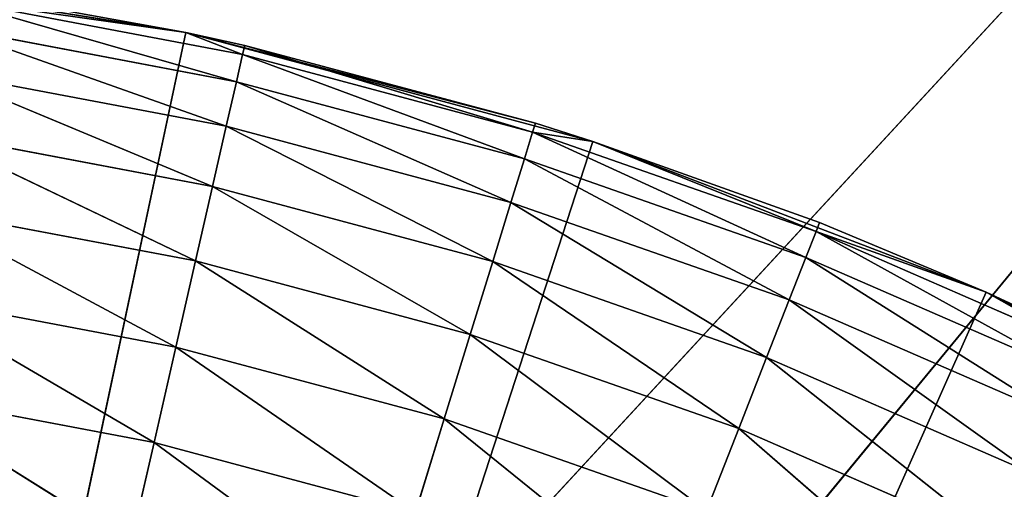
# Model space of a CAD drawing. Header units: centimetres. Extents: x 0.01 to 2.21, y 0.02 to 5.03.
# Tile 115 of 129: x 1.22 to 1.38, y 4.59 to 4.66. Entities that reach past the tile are written whole.
import ezdxf

# ---------------------------------------------------------------- set-up
doc = ezdxf.new("R2010")
doc.units = ezdxf.units.CM
doc.header["$LTSCALE"] = 2.54
doc.layers.get('0').update_dxf_attribs({"true_color": 0xff5454})

# ---------------------------------------------------------------- blocks, each defined once
blk = doc.blocks.new('Haczyk na r_czniki NUV przykr_cany.STL')
at = {"color": 0}
for p, q in [((1.711, 5.025, 0.0015), (1.111, 4.375, 0.0015)), ((1.711, 5.025, 0.0015), (1.111, 4.375, 0.0015)), ((1.711, 5.025, 0.1515), (1.111, 4.375, 0.1515)), ((1.711, 5.025, 0.1515), (1.111, 4.375, 0.1515)), ((1.711, 5.025, 0.0015), (1.17178, 4.36968, 0.0015)), ((1.711, 5.025, 0.0015), (1.17178, 4.36968, 0.0015)), ((1.17178, 4.36968, 0.1515), (1.711, 5.025, 0.1515)), ((1.17178, 4.36968, 0.1515), (1.711, 5.025, 0.1515)), ((1.24614, 4.6608, 0.1515), (1.17894, 4.67144, 0.1515)), ((1.24614, 4.6608, 0.1515), (1.17894, 4.67144, 0.1515)), ((1.24614, 4.6608, 0.1515), (1.20788, 4.66774, 0.5515)), ((1.20788, 4.66774, 0.5515), (1.24614, 4.6608, 0.5515)), ((1.24614, 4.6608, 0.1515), (1.20788, 4.66774, 0.5515)), ((1.20788, 4.66774, 0.5515), (1.24614, 4.6608, 0.5515)), ((1.20765, 4.66624, 0.56886), (1.24614, 4.6608, 0.5515)), ((1.20765, 4.66624, 0.56886), (1.24614, 4.6608, 0.5515)), ((1.20765, 4.66624, 0.56886), (1.2553, 4.65722, 0.56886)), ((1.20765, 4.66624, 0.56886), (1.2553, 4.65722, 0.56886)), ((1.20765, 4.66624, 0.56886), (1.2543, 4.65282, 0.5857)), ((1.20765, 4.66624, 0.56886), (1.2543, 4.65282, 0.5857)), ((1.20698, 4.66178, 0.5857), (1.2543, 4.65282, 0.5857)), ((1.20698, 4.66178, 0.5857), (1.2543, 4.65282, 0.5857)), ((1.20698, 4.66178, 0.5857), (1.25266, 4.64564, 0.6015)), ((1.20698, 4.66178, 0.5857), (1.25266, 4.64564, 0.6015)), ((1.24614, 4.6608, 0.1515), (1.111, 4.025, 0.1515)), ((1.24614, 4.6608, 0.1515), (1.111, 4.025, 0.1515)), ((1.24614, 4.6608, 0.5515), (1.25564, 4.6587, 0.5515)), ((1.25564, 4.6587, 0.5515), (1.24614, 4.6608, 0.1515)), ((1.24614, 4.6608, 0.1515), (1.24614, 4.6608, 0.5515)), ((1.25564, 4.6587, 0.5515), (1.24614, 4.6608, 0.1515)), ((1.30259, 4.64612, 0.5515), (1.24614, 4.6608, 0.1515)), ((1.30259, 4.64612, 0.5515), (1.24614, 4.6608, 0.1515)), ((1.31186, 4.64319, 0.1515), (1.24614, 4.6608, 0.1515)), ((1.24614, 4.6608, 0.1515), (1.24614, 4.6608, 0.5515)), ((1.31186, 4.64319, 0.1515), (1.24614, 4.6608, 0.1515)), ((1.24614, 4.6608, 0.5515), (1.25564, 4.6587, 0.5515)), ((1.24614, 4.6608, 0.5515), (1.2553, 4.65722, 0.56886)), ((1.24614, 4.6608, 0.5515), (1.2553, 4.65722, 0.56886)), ((1.2553, 4.65722, 0.56886), (1.25564, 4.6587, 0.5515)), ((1.2553, 4.65722, 0.56886), (1.25564, 4.6587, 0.5515)), ((1.25564, 4.6587, 0.5515), (1.30259, 4.64612, 0.5515)), ((1.30214, 4.64467, 0.56886), (1.25564, 4.6587, 0.5515)), ((1.30214, 4.64467, 0.56886), (1.25564, 4.6587, 0.5515)), ((1.25564, 4.6587, 0.5515), (1.30259, 4.64612, 0.5515)), ((1.2543, 4.65282, 0.5857), (1.2553, 4.65722, 0.56886)), ((1.2543, 4.65282, 0.5857), (1.2553, 4.65722, 0.56886)), ((1.30081, 4.64036, 0.5857), (1.2553, 4.65722, 0.56886)), ((1.30081, 4.64036, 0.5857), (1.2553, 4.65722, 0.56886)), ((1.30214, 4.64467, 0.56886), (1.2553, 4.65722, 0.56886)), ((1.30214, 4.64467, 0.56886), (1.2553, 4.65722, 0.56886)), ((1.20588, 4.65449, 0.6015), (1.25266, 4.64564, 0.6015)), ((1.20588, 4.65449, 0.6015), (1.25266, 4.64564, 0.6015)), ((1.20588, 4.65449, 0.6015), (1.25043, 4.63589, 0.61578)), ((1.20588, 4.65449, 0.6015), (1.25043, 4.63589, 0.61578)), ((1.25266, 4.64564, 0.6015), (1.2543, 4.65282, 0.5857)), ((1.25266, 4.64564, 0.6015), (1.2543, 4.65282, 0.5857)), ((1.29864, 4.63332, 0.6015), (1.2543, 4.65282, 0.5857)), ((1.29864, 4.63332, 0.6015), (1.2543, 4.65282, 0.5857)), ((1.30081, 4.64036, 0.5857), (1.2543, 4.65282, 0.5857)), ((1.30081, 4.64036, 0.5857), (1.2543, 4.65282, 0.5857)), ((1.25043, 4.63589, 0.61578), (1.25266, 4.64564, 0.6015)), ((1.25043, 4.63589, 0.61578), (1.25266, 4.64564, 0.6015)), ((1.29569, 4.62377, 0.61578), (1.25266, 4.64564, 0.6015)), ((1.29569, 4.62377, 0.61578), (1.25266, 4.64564, 0.6015)), ((1.29864, 4.63332, 0.6015), (1.25266, 4.64564, 0.6015)), ((1.29864, 4.63332, 0.6015), (1.25266, 4.64564, 0.6015)), ((1.30259, 4.64612, 0.5515), (1.30214, 4.64467, 0.56886)), ((1.30259, 4.64612, 0.5515), (1.30214, 4.64467, 0.56886)), ((1.30259, 4.64612, 0.5515), (1.31186, 4.64319, 0.1515)), ((1.30259, 4.64612, 0.5515), (1.31186, 4.64319, 0.1515)), ((1.30259, 4.64612, 0.5515), (1.31186, 4.64319, 0.5515)), ((1.30259, 4.64612, 0.5515), (1.31186, 4.64319, 0.5515)), ((1.20439, 4.64461, 0.61578), (1.25043, 4.63589, 0.61578)), ((1.20439, 4.64461, 0.61578), (1.25043, 4.63589, 0.61578)), ((1.20439, 4.64461, 0.61578), (1.24769, 4.62388, 0.6281)), ((1.20439, 4.64461, 0.61578), (1.24769, 4.62388, 0.6281)), ((1.30081, 4.64036, 0.5857), (1.30214, 4.64467, 0.56886)), ((1.30081, 4.64036, 0.5857), (1.30214, 4.64467, 0.56886)), ((1.30214, 4.64467, 0.56886), (1.31186, 4.64319, 0.5515)), ((1.30214, 4.64467, 0.56886), (1.31186, 4.64319, 0.5515)), ((1.30214, 4.64467, 0.56886), (1.34792, 4.62865, 0.56886)), ((1.30214, 4.64467, 0.56886), (1.34792, 4.62865, 0.56886)), ((1.30214, 4.64467, 0.56886), (1.34627, 4.62445, 0.5857)), ((1.30214, 4.64467, 0.56886), (1.34627, 4.62445, 0.5857)), ((1.31186, 4.64319, 0.1515), (1.111, 4.025, 0.1515)), ((1.31186, 4.64319, 0.1515), (1.111, 4.025, 0.1515)), ((1.31186, 4.64319, 0.1515), (1.34847, 4.63007, 0.5515)), ((1.37538, 4.6188, 0.1515), (1.31186, 4.64319, 0.1515)), ((1.31186, 4.64319, 0.5515), (1.31186, 4.64319, 0.1515)), ((1.31186, 4.64319, 0.5515), (1.31186, 4.64319, 0.1515)), ((1.31186, 4.64319, 0.5515), (1.34847, 4.63007, 0.5515)), ((1.31186, 4.64319, 0.1515), (1.34847, 4.63007, 0.5515)), ((1.37538, 4.6188, 0.1515), (1.31186, 4.64319, 0.1515)), ((1.31186, 4.64319, 0.5515), (1.34847, 4.63007, 0.5515)), ((1.31186, 4.64319, 0.5515), (1.34792, 4.62865, 0.56886)), ((1.31186, 4.64319, 0.5515), (1.34792, 4.62865, 0.56886)), ((1.29864, 4.63332, 0.6015), (1.30081, 4.64036, 0.5857)), ((1.29864, 4.63332, 0.6015), (1.30081, 4.64036, 0.5857)), ((1.30081, 4.64036, 0.5857), (1.34627, 4.62445, 0.5857)), ((1.30081, 4.64036, 0.5857), (1.34627, 4.62445, 0.5857)), ((1.30081, 4.64036, 0.5857), (1.34358, 4.6176, 0.6015)), ((1.30081, 4.64036, 0.5857), (1.34358, 4.6176, 0.6015)), ((1.24769, 4.62388, 0.6281), (1.25043, 4.63589, 0.61578)), ((1.24769, 4.62388, 0.6281), (1.25043, 4.63589, 0.61578)), ((1.29206, 4.61199, 0.6281), (1.25043, 4.63589, 0.61578)), ((1.29206, 4.61199, 0.6281), (1.25043, 4.63589, 0.61578)), ((1.29569, 4.62377, 0.61578), (1.25043, 4.63589, 0.61578)), ((1.29569, 4.62377, 0.61578), (1.25043, 4.63589, 0.61578)), ((1.29569, 4.62377, 0.61578), (1.29864, 4.63332, 0.6015)), ((1.29569, 4.62377, 0.61578), (1.29864, 4.63332, 0.6015)), ((1.29864, 4.63332, 0.6015), (1.34358, 4.6176, 0.6015)), ((1.29864, 4.63332, 0.6015), (1.34358, 4.6176, 0.6015)), ((1.29864, 4.63332, 0.6015), (1.33992, 4.60829, 0.61578)), ((1.29864, 4.63332, 0.6015), (1.33992, 4.60829, 0.61578)), ((1.20255, 4.63242, 0.6281), (1.24769, 4.62388, 0.6281)), ((1.20255, 4.63242, 0.6281), (1.24769, 4.62388, 0.6281)), ((1.20255, 4.63242, 0.6281), (1.24451, 4.60996, 0.6381)), ((1.20255, 4.63242, 0.6281), (1.24451, 4.60996, 0.6381)), ((1.34847, 4.63007, 0.5515), (1.34792, 4.62865, 0.56886)), ((1.34847, 4.63007, 0.5515), (1.34792, 4.62865, 0.56886)), ((1.34847, 4.63007, 0.5515), (1.37538, 4.6188, 0.1515)), ((1.34847, 4.63007, 0.5515), (1.37538, 4.6188, 0.1515)), ((1.34847, 4.63007, 0.5515), (1.37538, 4.6188, 0.5515)), ((1.34847, 4.63007, 0.5515), (1.37538, 4.6188, 0.5515)), ((1.34627, 4.62445, 0.5857), (1.34792, 4.62865, 0.56886)), ((1.34627, 4.62445, 0.5857), (1.34792, 4.62865, 0.56886)), ((1.34792, 4.62865, 0.56886), (1.37538, 4.6188, 0.5515)), ((1.34792, 4.62865, 0.56886), (1.37538, 4.6188, 0.5515)), ((1.34792, 4.62865, 0.56886), (1.39237, 4.60926, 0.56886)), ((1.34792, 4.62865, 0.56886), (1.39237, 4.60926, 0.56886)), ((1.34792, 4.62865, 0.56886), (1.39041, 4.6052, 0.5857)), ((1.34792, 4.62865, 0.56886), (1.39041, 4.6052, 0.5857)), ((1.24451, 4.60996, 0.6381), (1.24769, 4.62388, 0.6281)), ((1.24451, 4.60996, 0.6381), (1.24769, 4.62388, 0.6281)), ((1.28785, 4.59834, 0.6381), (1.24769, 4.62388, 0.6281)), ((1.28785, 4.59834, 0.6381), (1.24769, 4.62388, 0.6281)), ((1.29206, 4.61199, 0.6281), (1.24769, 4.62388, 0.6281)), ((1.29206, 4.61199, 0.6281), (1.24769, 4.62388, 0.6281)), ((1.29206, 4.61199, 0.6281), (1.29569, 4.62377, 0.61578)), ((1.29206, 4.61199, 0.6281), (1.29569, 4.62377, 0.61578)), ((1.29569, 4.62377, 0.61578), (1.33992, 4.60829, 0.61578)), ((1.29569, 4.62377, 0.61578), (1.33992, 4.60829, 0.61578)), ((1.29569, 4.62377, 0.61578), (1.33542, 4.59682, 0.6281)), ((1.29569, 4.62377, 0.61578), (1.33542, 4.59682, 0.6281)), ((1.34358, 4.6176, 0.6015), (1.34627, 4.62445, 0.5857)), ((1.34358, 4.6176, 0.6015), (1.34627, 4.62445, 0.5857)), ((1.34627, 4.62445, 0.5857), (1.39041, 4.6052, 0.5857)), ((1.34627, 4.62445, 0.5857), (1.39041, 4.6052, 0.5857)), ((1.34627, 4.62445, 0.5857), (1.38721, 4.59856, 0.6015)), ((1.34627, 4.62445, 0.5857), (1.38721, 4.59856, 0.6015)), ((1.111, 4.025, 0.1515), (1.37538, 4.6188, 0.1515)), ((1.111, 4.025, 0.1515), (1.37538, 4.6188, 0.1515)), ((1.20043, 4.6183, 0.6381), (1.24451, 4.60996, 0.6381)), ((1.20043, 4.6183, 0.6381), (1.24451, 4.60996, 0.6381)), ((1.20043, 4.6183, 0.6381), (1.241, 4.59455, 0.64547)), ((1.20043, 4.6183, 0.6381), (1.241, 4.59455, 0.64547)), ((1.37538, 4.6188, 0.1515), (1.39302, 4.61063, 0.5515)), ((1.436, 4.58792, 0.1515), (1.37538, 4.6188, 0.1515)), ((1.37538, 4.6188, 0.5515), (1.37538, 4.6188, 0.1515)), ((1.37538, 4.6188, 0.5515), (1.37538, 4.6188, 0.1515)), ((1.37538, 4.6188, 0.5515), (1.39302, 4.61063, 0.5515)), ((1.37538, 4.6188, 0.1515), (1.39302, 4.61063, 0.5515)), ((1.436, 4.58792, 0.1515), (1.37538, 4.6188, 0.1515)), ((1.37538, 4.6188, 0.5515), (1.39302, 4.61063, 0.5515)), ((1.37538, 4.6188, 0.5515), (1.39237, 4.60926, 0.56886)), ((1.37538, 4.6188, 0.5515), (1.39237, 4.60926, 0.56886)), ((1.33992, 4.60829, 0.61578), (1.34358, 4.6176, 0.6015)), ((1.33992, 4.60829, 0.61578), (1.34358, 4.6176, 0.6015)), ((1.34358, 4.6176, 0.6015), (1.38721, 4.59856, 0.6015)), ((1.34358, 4.6176, 0.6015), (1.38721, 4.59856, 0.6015)), ((1.34358, 4.6176, 0.6015), (1.38287, 4.58955, 0.61578)), ((1.34358, 4.6176, 0.6015), (1.38287, 4.58955, 0.61578)), ((1.28785, 4.59834, 0.6381), (1.29206, 4.61199, 0.6281)), ((1.28785, 4.59834, 0.6381), (1.29206, 4.61199, 0.6281)), ((1.29206, 4.61199, 0.6281), (1.33542, 4.59682, 0.6281)), ((1.29206, 4.61199, 0.6281), (1.33542, 4.59682, 0.6281)), ((1.29206, 4.61199, 0.6281), (1.3302, 4.58352, 0.6381)), ((1.29206, 4.61199, 0.6281), (1.3302, 4.58352, 0.6381)), ((1.241, 4.59455, 0.64547), (1.24451, 4.60996, 0.6381)), ((1.241, 4.59455, 0.64547), (1.24451, 4.60996, 0.6381)), ((1.2832, 4.58325, 0.64547), (1.24451, 4.60996, 0.6381)), ((1.2832, 4.58325, 0.64547), (1.24451, 4.60996, 0.6381)), ((1.28785, 4.59834, 0.6381), (1.24451, 4.60996, 0.6381)), ((1.28785, 4.59834, 0.6381), (1.24451, 4.60996, 0.6381)), ((1.33542, 4.59682, 0.6281), (1.33992, 4.60829, 0.61578)), ((1.33542, 4.59682, 0.6281), (1.33992, 4.60829, 0.61578)), ((1.33992, 4.60829, 0.61578), (1.38287, 4.58955, 0.61578)), ((1.33992, 4.60829, 0.61578), (1.38287, 4.58955, 0.61578)), ((1.33992, 4.60829, 0.61578), (1.37753, 4.57845, 0.6281)), ((1.33992, 4.60829, 0.61578), (1.37753, 4.57845, 0.6281)), ((1.19807, 4.60268, 0.64547), (1.241, 4.59455, 0.64547)), ((1.19807, 4.60268, 0.64547), (1.241, 4.59455, 0.64547)), ((1.19807, 4.60268, 0.64547), (1.23725, 4.57814, 0.64998)), ((1.19807, 4.60268, 0.64547), (1.23725, 4.57814, 0.64998)), ((1.2832, 4.58325, 0.64547), (1.28785, 4.59834, 0.6381)), ((1.2832, 4.58325, 0.64547), (1.28785, 4.59834, 0.6381)), ((1.28785, 4.59834, 0.6381), (1.3302, 4.58352, 0.6381)), ((1.28785, 4.59834, 0.6381), (1.3302, 4.58352, 0.6381)), ((1.28785, 4.59834, 0.6381), (1.32443, 4.56882, 0.64547)), ((1.28785, 4.59834, 0.6381), (1.32443, 4.56882, 0.64547)), ((1.3302, 4.58352, 0.6381), (1.33542, 4.59682, 0.6281)), ((1.3302, 4.58352, 0.6381), (1.33542, 4.59682, 0.6281)), ((1.33542, 4.59682, 0.6281), (1.37753, 4.57845, 0.6281)), ((1.33542, 4.59682, 0.6281), (1.37753, 4.57845, 0.6281)), ((1.33542, 4.59682, 0.6281), (1.37133, 4.56558, 0.6381)), ((1.33542, 4.59682, 0.6281), (1.37133, 4.56558, 0.6381)), ((1.23725, 4.57814, 0.64998), (1.241, 4.59455, 0.64547)), ((1.23725, 4.57814, 0.64998), (1.241, 4.59455, 0.64547)), ((1.27823, 4.56716, 0.64998), (1.241, 4.59455, 0.64547)), ((1.27823, 4.56716, 0.64998), (1.241, 4.59455, 0.64547)), ((1.2832, 4.58325, 0.64547), (1.241, 4.59455, 0.64547)), ((1.2832, 4.58325, 0.64547), (1.241, 4.59455, 0.64547))]:
    blk.add_line(p, q, dxfattribs=at)
mesh = blk.add_polyface(dxfattribs=at)
corners = [(1.711, 5.025, 0.0015), (1.111, 4.375, 0.0015), (0.511, 5.025, 0.0015)]
mesh.append_faces([[corners[k] for k in face] for face in [(0, 1, 2)]], dxfattribs={"color": 0})
mesh = blk.add_polyface(dxfattribs=at)
corners = [(1.711, 5.025, 0.1515), (0.511, 5.025, 0.1515), (1.111, 4.375, 0.1515)]
mesh.append_faces([[corners[k] for k in face] for face in [(0, 1, 2)]], dxfattribs={"color": 0})
mesh = blk.add_polyface(dxfattribs=at)
corners = [(1.711, 5.025, 0.0015), (1.17178, 4.36968, 0.0015), (1.111, 4.375, 0.0015)]
mesh.append_faces([[corners[k] for k in face] for face in [(0, 1, 2)]], dxfattribs={"color": 0})
mesh = blk.add_polyface(dxfattribs=at)
corners = [(1.711, 5.025, 0.1515), (1.111, 4.375, 0.1515), (1.17178, 4.36968, 0.1515)]
mesh.append_faces([[corners[k] for k in face] for face in [(0, 1, 2)]], dxfattribs={"color": 0})
mesh = blk.add_polyface(dxfattribs=at)
corners = [(1.711, 5.025, 0.0015), (1.23071, 4.35389, 0.0015), (1.17178, 4.36968, 0.0015)]
mesh.append_faces([[corners[k] for k in face] for face in [(0, 1, 2)]], dxfattribs={"color": 0})
mesh = blk.add_polyface(dxfattribs=at)
corners = [(1.711, 5.025, 0.1515), (1.17178, 4.36968, 0.1515), (1.23071, 4.35389, 0.1515)]
mesh.append_faces([[corners[k] for k in face] for face in [(0, 1, 2)]], dxfattribs={"color": 0})
mesh = blk.add_polyface(dxfattribs=at)
corners = [(1.711, 5.025, 0.0015), (1.286, 4.32811, 0.0015), (1.23071, 4.35389, 0.0015)]
mesh.append_faces([[corners[k] for k in face] for face in [(0, 1, 2)]], dxfattribs={"color": 0})
mesh = blk.add_polyface(dxfattribs=at)
corners = [(1.711, 5.025, 0.1515), (1.23071, 4.35389, 0.1515), (1.286, 4.32811, 0.1515)]
mesh.append_faces([[corners[k] for k in face] for face in [(0, 1, 2)]], dxfattribs={"color": 0})
mesh = blk.add_polyface(dxfattribs=at)
corners = [(1.79782, 5.0174, 0.0015), (1.286, 4.32811, 0.0015), (1.711, 5.025, 0.0015)]
mesh.append_faces([[corners[k] for k in face] for face in [(0, 1, 2)]], dxfattribs={"color": 0})
mesh = blk.add_polyface(dxfattribs=at)
corners = [(1.79782, 5.0174, 0.1515), (1.711, 5.025, 0.1515), (1.286, 4.32811, 0.1515)]
mesh.append_faces([[corners[k] for k in face] for face in [(0, 1, 2)]], dxfattribs={"color": 0})
mesh = blk.add_polyface(dxfattribs=at)
corners = [(1.79782, 5.0174, 0.0015), (1.33598, 4.29312, 0.0015), (1.286, 4.32811, 0.0015)]
mesh.append_faces([[corners[k] for k in face] for face in [(0, 1, 2)]], dxfattribs={"color": 0})
mesh = blk.add_polyface(dxfattribs=at)
corners = [(1.79782, 5.0174, 0.1515), (1.286, 4.32811, 0.1515), (1.33598, 4.29312, 0.1515)]
mesh.append_faces([[corners[k] for k in face] for face in [(0, 1, 2)]], dxfattribs={"color": 0})
mesh = blk.add_polyface(dxfattribs=at)
corners = [(1.88201, 4.99485, 0.0015), (1.33598, 4.29312, 0.0015), (1.79782, 5.0174, 0.0015)]
mesh.append_faces([[corners[k] for k in face] for face in [(0, 1, 2)]], dxfattribs={"color": 0})
mesh = blk.add_polyface(dxfattribs=at)
corners = [(1.88201, 4.99485, 0.1515), (1.79782, 5.0174, 0.1515), (1.33598, 4.29312, 0.1515)]
mesh.append_faces([[corners[k] for k in face] for face in [(0, 1, 2)]], dxfattribs={"color": 0})
mesh = blk.add_polyface(dxfattribs=at)
corners = [(1.88201, 4.99485, 0.0015), (1.37912, 4.24998, 0.0015), (1.33598, 4.29312, 0.0015)]
mesh.append_faces([[corners[k] for k in face] for face in [(0, 1, 2)]], dxfattribs={"color": 0})
mesh = blk.add_polyface(dxfattribs=at)
corners = [(1.961, 4.95801, 0.1515), (1.88201, 4.99485, 0.1515), (1.33598, 4.29312, 0.1515)]
mesh.append_faces([[corners[k] for k in face] for face in [(0, 1, 2)]], dxfattribs={"color": 0})
mesh = blk.add_polyface(dxfattribs=at)
corners = [(1.961, 4.95801, 0.1515), (1.33598, 4.29312, 0.1515), (1.37912, 4.24998, 0.1515)]
mesh.append_faces([[corners[k] for k in face] for face in [(0, 1, 2)]], dxfattribs={"color": 0})
mesh = blk.add_polyface(dxfattribs=at)
corners = [(1.24614, 4.6608, 0.1515), (1.111, 4.025, 0.1515), (1.17894, 4.67144, 0.1515)]
mesh.append_faces([[corners[k] for k in face] for face in [(0, 1, 2)]], dxfattribs={"color": 0})
mesh = blk.add_polyface(dxfattribs=at)
corners = [(1.20788, 4.66774, 0.5515), (1.24614, 4.6608, 0.1515), (1.17894, 4.67144, 0.1515)]
mesh.append_faces([[corners[k] for k in face] for face in [(0, 1, 2)]], dxfattribs={"color": 0})
mesh = blk.add_polyface(dxfattribs=at)
corners = [(1.20765, 4.66624, 0.56886), (1.24614, 4.6608, 0.5515), (1.20788, 4.66774, 0.5515)]
mesh.append_faces([[corners[k] for k in face] for face in [(0, 1, 2)]], dxfattribs={"color": 0})
mesh = blk.add_polyface(dxfattribs=at)
corners = [(1.24614, 4.6608, 0.5515), (1.24614, 4.6608, 0.1515), (1.20788, 4.66774, 0.5515)]
mesh.append_faces([[corners[k] for k in face] for face in [(0, 1, 2)]], dxfattribs={"color": 0})
mesh = blk.add_polyface(dxfattribs=at)
corners = [(1.2543, 4.65282, 0.5857), (1.20765, 4.66624, 0.56886), (1.20698, 4.66178, 0.5857)]
mesh.append_faces([[corners[k] for k in face] for face in [(0, 1, 2)]], dxfattribs={"color": 0})
mesh = blk.add_polyface(dxfattribs=at)
corners = [(1.2553, 4.65722, 0.56886), (1.24614, 4.6608, 0.5515), (1.20765, 4.66624, 0.56886)]
mesh.append_faces([[corners[k] for k in face] for face in [(0, 1, 2)]], dxfattribs={"color": 0})
mesh = blk.add_polyface(dxfattribs=at)
corners = [(1.2543, 4.65282, 0.5857), (1.2553, 4.65722, 0.56886), (1.20765, 4.66624, 0.56886)]
mesh.append_faces([[corners[k] for k in face] for face in [(0, 1, 2)]], dxfattribs={"color": 0})
mesh = blk.add_polyface(dxfattribs=at)
corners = [(1.25266, 4.64564, 0.6015), (1.20698, 4.66178, 0.5857), (1.20588, 4.65449, 0.6015)]
mesh.append_faces([[corners[k] for k in face] for face in [(0, 1, 2)]], dxfattribs={"color": 0})
mesh = blk.add_polyface(dxfattribs=at)
corners = [(1.25266, 4.64564, 0.6015), (1.2543, 4.65282, 0.5857), (1.20698, 4.66178, 0.5857)]
mesh.append_faces([[corners[k] for k in face] for face in [(0, 1, 2)]], dxfattribs={"color": 0})
mesh = blk.add_polyface(dxfattribs=at)
corners = [(1.31186, 4.64319, 0.1515), (1.111, 4.025, 0.1515), (1.24614, 4.6608, 0.1515)]
mesh.append_faces([[corners[k] for k in face] for face in [(0, 1, 2)]], dxfattribs={"color": 0})
mesh = blk.add_polyface(dxfattribs=at)
corners = [(1.25564, 4.6587, 0.5515), (1.24614, 4.6608, 0.1515), (1.24614, 4.6608, 0.5515)]
mesh.append_faces([[corners[k] for k in face] for face in [(0, 1, 2)]], dxfattribs={"color": 0})
mesh = blk.add_polyface(dxfattribs=at)
corners = [(1.30259, 4.64612, 0.5515), (1.24614, 4.6608, 0.1515), (1.25564, 4.6587, 0.5515)]
mesh.append_faces([[corners[k] for k in face] for face in [(0, 1, 2)]], dxfattribs={"color": 0})
mesh = blk.add_polyface(dxfattribs=at)
corners = [(1.30259, 4.64612, 0.5515), (1.31186, 4.64319, 0.1515), (1.24614, 4.6608, 0.1515)]
mesh.append_faces([[corners[k] for k in face] for face in [(0, 1, 2)]], dxfattribs={"color": 0})
mesh = blk.add_polyface(dxfattribs=at)
corners = [(1.2553, 4.65722, 0.56886), (1.25564, 4.6587, 0.5515), (1.24614, 4.6608, 0.5515)]
mesh.append_faces([[corners[k] for k in face] for face in [(0, 1, 2)]], dxfattribs={"color": 0})
mesh = blk.add_polyface(dxfattribs=at)
corners = [(1.30214, 4.64467, 0.56886), (1.25564, 4.6587, 0.5515), (1.2553, 4.65722, 0.56886)]
mesh.append_faces([[corners[k] for k in face] for face in [(0, 1, 2)]], dxfattribs={"color": 0})
mesh = blk.add_polyface(dxfattribs=at)
corners = [(1.30214, 4.64467, 0.56886), (1.30259, 4.64612, 0.5515), (1.25564, 4.6587, 0.5515)]
mesh.append_faces([[corners[k] for k in face] for face in [(0, 1, 2)]], dxfattribs={"color": 0})
mesh = blk.add_polyface(dxfattribs=at)
corners = [(1.30081, 4.64036, 0.5857), (1.2553, 4.65722, 0.56886), (1.2543, 4.65282, 0.5857)]
mesh.append_faces([[corners[k] for k in face] for face in [(0, 1, 2)]], dxfattribs={"color": 0})
mesh = blk.add_polyface(dxfattribs=at)
corners = [(1.30081, 4.64036, 0.5857), (1.30214, 4.64467, 0.56886), (1.2553, 4.65722, 0.56886)]
mesh.append_faces([[corners[k] for k in face] for face in [(0, 1, 2)]], dxfattribs={"color": 0})
mesh = blk.add_polyface(dxfattribs=at)
corners = [(1.25043, 4.63589, 0.61578), (1.20588, 4.65449, 0.6015), (1.20439, 4.64461, 0.61578)]
mesh.append_faces([[corners[k] for k in face] for face in [(0, 1, 2)]], dxfattribs={"color": 0})
mesh = blk.add_polyface(dxfattribs=at)
corners = [(1.25043, 4.63589, 0.61578), (1.25266, 4.64564, 0.6015), (1.20588, 4.65449, 0.6015)]
mesh.append_faces([[corners[k] for k in face] for face in [(0, 1, 2)]], dxfattribs={"color": 0})
mesh = blk.add_polyface(dxfattribs=at)
corners = [(1.29864, 4.63332, 0.6015), (1.2543, 4.65282, 0.5857), (1.25266, 4.64564, 0.6015)]
mesh.append_faces([[corners[k] for k in face] for face in [(0, 1, 2)]], dxfattribs={"color": 0})
mesh = blk.add_polyface(dxfattribs=at)
corners = [(1.29864, 4.63332, 0.6015), (1.30081, 4.64036, 0.5857), (1.2543, 4.65282, 0.5857)]
mesh.append_faces([[corners[k] for k in face] for face in [(0, 1, 2)]], dxfattribs={"color": 0})
mesh = blk.add_polyface(dxfattribs=at)
corners = [(1.29569, 4.62377, 0.61578), (1.25266, 4.64564, 0.6015), (1.25043, 4.63589, 0.61578)]
mesh.append_faces([[corners[k] for k in face] for face in [(0, 1, 2)]], dxfattribs={"color": 0})
mesh = blk.add_polyface(dxfattribs=at)
corners = [(1.29569, 4.62377, 0.61578), (1.29864, 4.63332, 0.6015), (1.25266, 4.64564, 0.6015)]
mesh.append_faces([[corners[k] for k in face] for face in [(0, 1, 2)]], dxfattribs={"color": 0})
mesh = blk.add_polyface(dxfattribs=at)
corners = [(1.30214, 4.64467, 0.56886), (1.31186, 4.64319, 0.5515), (1.30259, 4.64612, 0.5515)]
mesh.append_faces([[corners[k] for k in face] for face in [(0, 1, 2)]], dxfattribs={"color": 0})
mesh = blk.add_polyface(dxfattribs=at)
corners = [(1.31186, 4.64319, 0.5515), (1.31186, 4.64319, 0.1515), (1.30259, 4.64612, 0.5515)]
mesh.append_faces([[corners[k] for k in face] for face in [(0, 1, 2)]], dxfattribs={"color": 0})
mesh = blk.add_polyface(dxfattribs=at)
corners = [(1.24769, 4.62388, 0.6281), (1.20439, 4.64461, 0.61578), (1.20255, 4.63242, 0.6281)]
mesh.append_faces([[corners[k] for k in face] for face in [(0, 1, 2)]], dxfattribs={"color": 0})
mesh = blk.add_polyface(dxfattribs=at)
corners = [(1.25043, 4.63589, 0.61578), (1.20439, 4.64461, 0.61578), (1.24769, 4.62388, 0.6281)]
mesh.append_faces([[corners[k] for k in face] for face in [(0, 1, 2)]], dxfattribs={"color": 0})
mesh = blk.add_polyface(dxfattribs=at)
corners = [(1.34627, 4.62445, 0.5857), (1.30214, 4.64467, 0.56886), (1.30081, 4.64036, 0.5857)]
mesh.append_faces([[corners[k] for k in face] for face in [(0, 1, 2)]], dxfattribs={"color": 0})
mesh = blk.add_polyface(dxfattribs=at)
corners = [(1.34792, 4.62865, 0.56886), (1.31186, 4.64319, 0.5515), (1.30214, 4.64467, 0.56886)]
mesh.append_faces([[corners[k] for k in face] for face in [(0, 1, 2)]], dxfattribs={"color": 0})
mesh = blk.add_polyface(dxfattribs=at)
corners = [(1.34627, 4.62445, 0.5857), (1.34792, 4.62865, 0.56886), (1.30214, 4.64467, 0.56886)]
mesh.append_faces([[corners[k] for k in face] for face in [(0, 1, 2)]], dxfattribs={"color": 0})
mesh = blk.add_polyface(dxfattribs=at)
corners = [(1.37538, 4.6188, 0.1515), (1.111, 4.025, 0.1515), (1.31186, 4.64319, 0.1515)]
mesh.append_faces([[corners[k] for k in face] for face in [(0, 1, 2)]], dxfattribs={"color": 0})
mesh = blk.add_polyface(dxfattribs=at)
corners = [(1.34847, 4.63007, 0.5515), (1.37538, 4.6188, 0.1515), (1.31186, 4.64319, 0.1515)]
mesh.append_faces([[corners[k] for k in face] for face in [(0, 1, 2)]], dxfattribs={"color": 0})
mesh = blk.add_polyface(dxfattribs=at)
corners = [(1.34847, 4.63007, 0.5515), (1.31186, 4.64319, 0.1515), (1.31186, 4.64319, 0.5515)]
mesh.append_faces([[corners[k] for k in face] for face in [(0, 1, 2)]], dxfattribs={"color": 0})
mesh = blk.add_polyface(dxfattribs=at)
corners = [(1.34792, 4.62865, 0.56886), (1.34847, 4.63007, 0.5515), (1.31186, 4.64319, 0.5515)]
mesh.append_faces([[corners[k] for k in face] for face in [(0, 1, 2)]], dxfattribs={"color": 0})
mesh = blk.add_polyface(dxfattribs=at)
corners = [(1.34358, 4.6176, 0.6015), (1.30081, 4.64036, 0.5857), (1.29864, 4.63332, 0.6015)]
mesh.append_faces([[corners[k] for k in face] for face in [(0, 1, 2)]], dxfattribs={"color": 0})
mesh = blk.add_polyface(dxfattribs=at)
corners = [(1.34358, 4.6176, 0.6015), (1.34627, 4.62445, 0.5857), (1.30081, 4.64036, 0.5857)]
mesh.append_faces([[corners[k] for k in face] for face in [(0, 1, 2)]], dxfattribs={"color": 0})
mesh = blk.add_polyface(dxfattribs=at)
corners = [(1.29206, 4.61199, 0.6281), (1.25043, 4.63589, 0.61578), (1.24769, 4.62388, 0.6281)]
mesh.append_faces([[corners[k] for k in face] for face in [(0, 1, 2)]], dxfattribs={"color": 0})
mesh = blk.add_polyface(dxfattribs=at)
corners = [(1.29569, 4.62377, 0.61578), (1.25043, 4.63589, 0.61578), (1.29206, 4.61199, 0.6281)]
mesh.append_faces([[corners[k] for k in face] for face in [(0, 1, 2)]], dxfattribs={"color": 0})
mesh = blk.add_polyface(dxfattribs=at)
corners = [(1.33992, 4.60829, 0.61578), (1.29864, 4.63332, 0.6015), (1.29569, 4.62377, 0.61578)]
mesh.append_faces([[corners[k] for k in face] for face in [(0, 1, 2)]], dxfattribs={"color": 0})
mesh = blk.add_polyface(dxfattribs=at)
corners = [(1.33992, 4.60829, 0.61578), (1.34358, 4.6176, 0.6015), (1.29864, 4.63332, 0.6015)]
mesh.append_faces([[corners[k] for k in face] for face in [(0, 1, 2)]], dxfattribs={"color": 0})
mesh = blk.add_polyface(dxfattribs=at)
corners = [(1.24451, 4.60996, 0.6381), (1.20255, 4.63242, 0.6281), (1.20043, 4.6183, 0.6381)]
mesh.append_faces([[corners[k] for k in face] for face in [(0, 1, 2)]], dxfattribs={"color": 0})
mesh = blk.add_polyface(dxfattribs=at)
corners = [(1.24769, 4.62388, 0.6281), (1.20255, 4.63242, 0.6281), (1.24451, 4.60996, 0.6381)]
mesh.append_faces([[corners[k] for k in face] for face in [(0, 1, 2)]], dxfattribs={"color": 0})
mesh = blk.add_polyface(dxfattribs=at)
corners = [(1.34792, 4.62865, 0.56886), (1.37538, 4.6188, 0.5515), (1.34847, 4.63007, 0.5515)]
mesh.append_faces([[corners[k] for k in face] for face in [(0, 1, 2)]], dxfattribs={"color": 0})
mesh = blk.add_polyface(dxfattribs=at)
corners = [(1.37538, 4.6188, 0.5515), (1.37538, 4.6188, 0.1515), (1.34847, 4.63007, 0.5515)]
mesh.append_faces([[corners[k] for k in face] for face in [(0, 1, 2)]], dxfattribs={"color": 0})
mesh = blk.add_polyface(dxfattribs=at)
corners = [(1.39041, 4.6052, 0.5857), (1.34792, 4.62865, 0.56886), (1.34627, 4.62445, 0.5857)]
mesh.append_faces([[corners[k] for k in face] for face in [(0, 1, 2)]], dxfattribs={"color": 0})
mesh = blk.add_polyface(dxfattribs=at)
corners = [(1.39237, 4.60926, 0.56886), (1.37538, 4.6188, 0.5515), (1.34792, 4.62865, 0.56886)]
mesh.append_faces([[corners[k] for k in face] for face in [(0, 1, 2)]], dxfattribs={"color": 0})
mesh = blk.add_polyface(dxfattribs=at)
corners = [(1.39041, 4.6052, 0.5857), (1.39237, 4.60926, 0.56886), (1.34792, 4.62865, 0.56886)]
mesh.append_faces([[corners[k] for k in face] for face in [(0, 1, 2)]], dxfattribs={"color": 0})
mesh = blk.add_polyface(dxfattribs=at)
corners = [(1.28785, 4.59834, 0.6381), (1.24769, 4.62388, 0.6281), (1.24451, 4.60996, 0.6381)]
mesh.append_faces([[corners[k] for k in face] for face in [(0, 1, 2)]], dxfattribs={"color": 0})
mesh = blk.add_polyface(dxfattribs=at)
corners = [(1.29206, 4.61199, 0.6281), (1.24769, 4.62388, 0.6281), (1.28785, 4.59834, 0.6381)]
mesh.append_faces([[corners[k] for k in face] for face in [(0, 1, 2)]], dxfattribs={"color": 0})
mesh = blk.add_polyface(dxfattribs=at)
corners = [(1.33542, 4.59682, 0.6281), (1.29569, 4.62377, 0.61578), (1.29206, 4.61199, 0.6281)]
mesh.append_faces([[corners[k] for k in face] for face in [(0, 1, 2)]], dxfattribs={"color": 0})
mesh = blk.add_polyface(dxfattribs=at)
corners = [(1.33992, 4.60829, 0.61578), (1.29569, 4.62377, 0.61578), (1.33542, 4.59682, 0.6281)]
mesh.append_faces([[corners[k] for k in face] for face in [(0, 1, 2)]], dxfattribs={"color": 0})
mesh = blk.add_polyface(dxfattribs=at)
corners = [(1.38721, 4.59856, 0.6015), (1.34627, 4.62445, 0.5857), (1.34358, 4.6176, 0.6015)]
mesh.append_faces([[corners[k] for k in face] for face in [(0, 1, 2)]], dxfattribs={"color": 0})
mesh = blk.add_polyface(dxfattribs=at)
corners = [(1.38721, 4.59856, 0.6015), (1.39041, 4.6052, 0.5857), (1.34627, 4.62445, 0.5857)]
mesh.append_faces([[corners[k] for k in face] for face in [(0, 1, 2)]], dxfattribs={"color": 0})
mesh = blk.add_polyface(dxfattribs=at)
corners = [(1.436, 4.58792, 0.1515), (1.111, 4.025, 0.1515), (1.37538, 4.6188, 0.1515)]
mesh.append_faces([[corners[k] for k in face] for face in [(0, 1, 2)]], dxfattribs={"color": 0})
mesh = blk.add_polyface(dxfattribs=at)
corners = [(1.241, 4.59455, 0.64547), (1.20043, 4.6183, 0.6381), (1.19807, 4.60268, 0.64547)]
mesh.append_faces([[corners[k] for k in face] for face in [(0, 1, 2)]], dxfattribs={"color": 0})
mesh = blk.add_polyface(dxfattribs=at)
corners = [(1.24451, 4.60996, 0.6381), (1.20043, 4.6183, 0.6381), (1.241, 4.59455, 0.64547)]
mesh.append_faces([[corners[k] for k in face] for face in [(0, 1, 2)]], dxfattribs={"color": 0})
mesh = blk.add_polyface(dxfattribs=at)
corners = [(1.39302, 4.61063, 0.5515), (1.436, 4.58792, 0.1515), (1.37538, 4.6188, 0.1515)]
mesh.append_faces([[corners[k] for k in face] for face in [(0, 1, 2)]], dxfattribs={"color": 0})
mesh = blk.add_polyface(dxfattribs=at)
corners = [(1.39302, 4.61063, 0.5515), (1.37538, 4.6188, 0.1515), (1.37538, 4.6188, 0.5515)]
mesh.append_faces([[corners[k] for k in face] for face in [(0, 1, 2)]], dxfattribs={"color": 0})
mesh = blk.add_polyface(dxfattribs=at)
corners = [(1.39237, 4.60926, 0.56886), (1.39302, 4.61063, 0.5515), (1.37538, 4.6188, 0.5515)]
mesh.append_faces([[corners[k] for k in face] for face in [(0, 1, 2)]], dxfattribs={"color": 0})
mesh = blk.add_polyface(dxfattribs=at)
corners = [(1.38287, 4.58955, 0.61578), (1.34358, 4.6176, 0.6015), (1.33992, 4.60829, 0.61578)]
mesh.append_faces([[corners[k] for k in face] for face in [(0, 1, 2)]], dxfattribs={"color": 0})
mesh = blk.add_polyface(dxfattribs=at)
corners = [(1.38287, 4.58955, 0.61578), (1.38721, 4.59856, 0.6015), (1.34358, 4.6176, 0.6015)]
mesh.append_faces([[corners[k] for k in face] for face in [(0, 1, 2)]], dxfattribs={"color": 0})
mesh = blk.add_polyface(dxfattribs=at)
corners = [(1.3302, 4.58352, 0.6381), (1.29206, 4.61199, 0.6281), (1.28785, 4.59834, 0.6381)]
mesh.append_faces([[corners[k] for k in face] for face in [(0, 1, 2)]], dxfattribs={"color": 0})
mesh = blk.add_polyface(dxfattribs=at)
corners = [(1.33542, 4.59682, 0.6281), (1.29206, 4.61199, 0.6281), (1.3302, 4.58352, 0.6381)]
mesh.append_faces([[corners[k] for k in face] for face in [(0, 1, 2)]], dxfattribs={"color": 0})
mesh = blk.add_polyface(dxfattribs=at)
corners = [(1.2832, 4.58325, 0.64547), (1.24451, 4.60996, 0.6381), (1.241, 4.59455, 0.64547)]
mesh.append_faces([[corners[k] for k in face] for face in [(0, 1, 2)]], dxfattribs={"color": 0})
mesh = blk.add_polyface(dxfattribs=at)
corners = [(1.28785, 4.59834, 0.6381), (1.24451, 4.60996, 0.6381), (1.2832, 4.58325, 0.64547)]
mesh.append_faces([[corners[k] for k in face] for face in [(0, 1, 2)]], dxfattribs={"color": 0})
mesh = blk.add_polyface(dxfattribs=at)
corners = [(1.37753, 4.57845, 0.6281), (1.33992, 4.60829, 0.61578), (1.33542, 4.59682, 0.6281)]
mesh.append_faces([[corners[k] for k in face] for face in [(0, 1, 2)]], dxfattribs={"color": 0})
mesh = blk.add_polyface(dxfattribs=at)
corners = [(1.38287, 4.58955, 0.61578), (1.33992, 4.60829, 0.61578), (1.37753, 4.57845, 0.6281)]
mesh.append_faces([[corners[k] for k in face] for face in [(0, 1, 2)]], dxfattribs={"color": 0})
mesh = blk.add_polyface(dxfattribs=at)
corners = [(1.23725, 4.57814, 0.64998), (1.19807, 4.60268, 0.64547), (1.19556, 4.58603, 0.64998)]
mesh.append_faces([[corners[k] for k in face] for face in [(0, 1, 2)]], dxfattribs={"color": 0})
mesh = blk.add_polyface(dxfattribs=at)
corners = [(1.241, 4.59455, 0.64547), (1.19807, 4.60268, 0.64547), (1.23725, 4.57814, 0.64998)]
mesh.append_faces([[corners[k] for k in face] for face in [(0, 1, 2)]], dxfattribs={"color": 0})
mesh = blk.add_polyface(dxfattribs=at)
corners = [(1.32443, 4.56882, 0.64547), (1.28785, 4.59834, 0.6381), (1.2832, 4.58325, 0.64547)]
mesh.append_faces([[corners[k] for k in face] for face in [(0, 1, 2)]], dxfattribs={"color": 0})
mesh = blk.add_polyface(dxfattribs=at)
corners = [(1.3302, 4.58352, 0.6381), (1.28785, 4.59834, 0.6381), (1.32443, 4.56882, 0.64547)]
mesh.append_faces([[corners[k] for k in face] for face in [(0, 1, 2)]], dxfattribs={"color": 0})
mesh = blk.add_polyface(dxfattribs=at)
corners = [(1.37133, 4.56558, 0.6381), (1.33542, 4.59682, 0.6281), (1.3302, 4.58352, 0.6381)]
mesh.append_faces([[corners[k] for k in face] for face in [(0, 1, 2)]], dxfattribs={"color": 0})
mesh = blk.add_polyface(dxfattribs=at)
corners = [(1.37753, 4.57845, 0.6281), (1.33542, 4.59682, 0.6281), (1.37133, 4.56558, 0.6381)]
mesh.append_faces([[corners[k] for k in face] for face in [(0, 1, 2)]], dxfattribs={"color": 0})
mesh = blk.add_polyface(dxfattribs=at)
corners = [(1.27823, 4.56716, 0.64998), (1.241, 4.59455, 0.64547), (1.23725, 4.57814, 0.64998)]
mesh.append_faces([[corners[k] for k in face] for face in [(0, 1, 2)]], dxfattribs={"color": 0})
mesh = blk.add_polyface(dxfattribs=at)
corners = [(1.2832, 4.58325, 0.64547), (1.241, 4.59455, 0.64547), (1.27823, 4.56716, 0.64998)]
mesh.append_faces([[corners[k] for k in face] for face in [(0, 1, 2)]], dxfattribs={"color": 0})
mesh = blk.add_polyface(dxfattribs=at)
corners = [(1.41814, 4.55698, 0.6281), (1.38287, 4.58955, 0.61578), (1.37753, 4.57845, 0.6281)]
mesh.append_faces([[corners[k] for k in face] for face in [(0, 1, 2)]], dxfattribs={"color": 0})
mesh = blk.add_polyface(dxfattribs=at)
corners = [(1.49306, 4.55086, 0.1515), (1.111, 4.025, 0.1515), (1.436, 4.58792, 0.1515)]
mesh.append_faces([[corners[k] for k in face] for face in [(0, 1, 2)]], dxfattribs={"color": 0})

msp = doc.modelspace()

# ---------------------------------------------------------------- block references
at = {"color": 0}
msp.add_blockref('Haczyk na r_czniki NUV przykr_cany.STL', (0, 0), dxfattribs=at)

doc.saveas('drawing.dxf')
